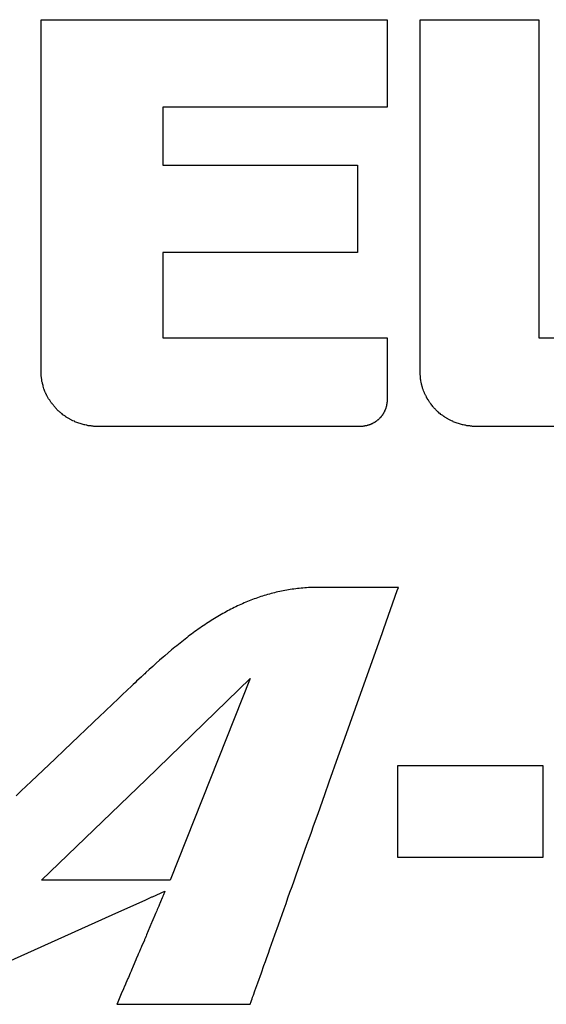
# Model space of a CAD drawing. Header units: millimetres. Extents: x -641 to 119, y -160 to 916.
# Tile 32 of 64: x -412.34 to -409.98, y 512.02 to 516.43. Entities that reach past the tile are written whole.
import ezdxf

# ---------------------------------------------------------------- set-up
doc = ezdxf.new("R2010")
doc.units = ezdxf.units.MM
doc.header["$LTSCALE"] = 32.67
doc.layers.get('0').update_dxf_attribs({"linetype": 'CONTINUOUS'})

msp = doc.modelspace()

# ---------------------------------------------------------------- linework, layer by layer
at = {"color": 7, "linetype": 'Continuous'}
for p, q in [((-412.2443, 514.8447), (-412.2443, 516.4297)), ((-412.2443, 516.4297), (-410.6943, 516.4297)), ((-410.6943, 516.4297), (-410.6943, 516.0377)), ((-410.5463, 514.8377), (-410.5463, 516.4297)), ((-410.5463, 516.4297), (-410.0153, 516.4297)), ((-410.0153, 516.4297), (-410.0153, 515.0047)), ((-411.6983, 516.0377), (-411.6983, 515.7787)), ((-410.6943, 516.0377), (-411.6983, 516.0377)), ((-411.6983, 515.7787), (-410.8263, 515.7787)), ((-410.8263, 515.7787), (-410.8263, 515.3877)), ((-411.6983, 515.3877), (-411.6983, 515.0047)), ((-410.8263, 515.3877), (-411.6983, 515.3877)), ((-411.6983, 515.0047), (-410.6943, 515.0047)), ((-410.6943, 515.0047), (-410.6943, 514.7177)), ((-410.0153, 515.0047), (-409.1353, 515.0047)), ((-412.2433, 514.8417), (-412.2443, 514.8447)), ((-412.2433, 514.8317), (-412.2433, 514.8417)), ((-412.2423, 514.8287), (-412.2433, 514.8317)), ((-412.2423, 514.8227), (-412.2423, 514.8287)), ((-412.2413, 514.8197), (-412.2423, 514.8227)), ((-412.2413, 514.8157), (-412.2413, 514.8197)), ((-412.2403, 514.8127), (-412.2413, 514.8157)), ((-412.2403, 514.8097), (-412.2403, 514.8127)), ((-412.2383, 514.8037), (-412.2403, 514.8097)), ((-410.5453, 514.8347), (-410.5463, 514.8377)), ((-410.5453, 514.8287), (-410.5453, 514.8347)), ((-410.5443, 514.8257), (-410.5453, 514.8287)), ((-410.5443, 514.8197), (-410.5443, 514.8257)), ((-410.5433, 514.8157), (-410.5443, 514.8197)), ((-410.5433, 514.8127), (-410.5433, 514.8157)), ((-410.5413, 514.8067), (-410.5433, 514.8127)), ((-410.5413, 514.8037), (-410.5413, 514.8067)), ((-412.2383, 514.8007), (-412.2383, 514.8037)), ((-412.2353, 514.7917), (-412.2383, 514.8007)), ((-412.2353, 514.7887), (-412.2353, 514.7917)), ((-412.2313, 514.7767), (-412.2353, 514.7887)), ((-412.2303, 514.7747), (-412.2313, 514.7767)), ((-412.2273, 514.7657), (-412.2303, 514.7747)), ((-412.2253, 514.7627), (-412.2273, 514.7657)), ((-412.2243, 514.7597), (-412.2253, 514.7627)), ((-410.5403, 514.8007), (-410.5413, 514.8037)), ((-410.5403, 514.7977), (-410.5403, 514.8007)), ((-410.5353, 514.7827), (-410.5403, 514.7977)), ((-410.5353, 514.7797), (-410.5353, 514.7827)), ((-410.5343, 514.7767), (-410.5353, 514.7797)), ((-410.5333, 514.7747), (-410.5343, 514.7767)), ((-410.5313, 514.7687), (-410.5333, 514.7747)), ((-410.5293, 514.7657), (-410.5313, 514.7687)), ((-410.5273, 514.7597), (-410.5293, 514.7657)), ((-412.2233, 514.7577), (-412.2243, 514.7597)), ((-412.2223, 514.7547), (-412.2233, 514.7577)), ((-412.2203, 514.7517), (-412.2223, 514.7547)), ((-412.2193, 514.7487), (-412.2203, 514.7517)), ((-412.2183, 514.7467), (-412.2193, 514.7487)), ((-412.2163, 514.7437), (-412.2183, 514.7467)), ((-412.2153, 514.7407), (-412.2163, 514.7437)), ((-412.2133, 514.7387), (-412.2153, 514.7407)), ((-412.2123, 514.7357), (-412.2133, 514.7387)), ((-412.2103, 514.7327), (-412.2123, 514.7357)), ((-412.2093, 514.7307), (-412.2103, 514.7327)), ((-412.2073, 514.7277), (-412.2093, 514.7307)), ((-412.2053, 514.7257), (-412.2073, 514.7277)), ((-412.2043, 514.7227), (-412.2053, 514.7257)), ((-412.2023, 514.7207), (-412.2043, 514.7227)), ((-412.2003, 514.7177), (-412.2023, 514.7207)), ((-410.5263, 514.7577), (-410.5273, 514.7597)), ((-410.5253, 514.7547), (-410.5263, 514.7577)), ((-410.5233, 514.7517), (-410.5253, 514.7547)), ((-410.5223, 514.7487), (-410.5233, 514.7517)), ((-410.5213, 514.7467), (-410.5223, 514.7487)), ((-410.5193, 514.7437), (-410.5213, 514.7467)), ((-410.5183, 514.7407), (-410.5193, 514.7437)), ((-410.5173, 514.7387), (-410.5183, 514.7407)), ((-410.5153, 514.7357), (-410.5173, 514.7387)), ((-410.5143, 514.7327), (-410.5153, 514.7357)), ((-410.5123, 514.7307), (-410.5143, 514.7327)), ((-410.5113, 514.7277), (-410.5123, 514.7307)), ((-410.5093, 514.7257), (-410.5113, 514.7277)), ((-410.5073, 514.7227), (-410.5093, 514.7257)), ((-410.5063, 514.7207), (-410.5073, 514.7227)), ((-410.5043, 514.7177), (-410.5063, 514.7207)), ((-412.1993, 514.7157), (-412.2003, 514.7177)), ((-412.1973, 514.7127), (-412.1993, 514.7157)), ((-412.1953, 514.7107), (-412.1973, 514.7127)), ((-412.1933, 514.7077), (-412.1953, 514.7107)), ((-412.1893, 514.7037), (-412.1933, 514.7077)), ((-412.1873, 514.7007), (-412.1893, 514.7037)), ((-412.1833, 514.6967), (-412.1873, 514.7007)), ((-412.1813, 514.6937), (-412.1833, 514.6967)), ((-412.1753, 514.6877), (-412.1813, 514.6937)), ((-412.1733, 514.6847), (-412.1753, 514.6877)), ((-412.1673, 514.6787), (-412.1733, 514.6847)), ((-412.1643, 514.6767), (-412.1673, 514.6787)), ((-412.1603, 514.6727), (-412.1643, 514.6767)), ((-410.7063, 514.6747), (-410.7073, 514.6737)), ((-410.7053, 514.6767), (-410.7063, 514.6747)), ((-410.7043, 514.6797), (-410.7053, 514.6787)), ((-410.7053, 514.6787), (-410.7053, 514.6767)), ((-410.7033, 514.6817), (-410.7043, 514.6797)), ((-410.7023, 514.6827), (-410.7033, 514.6817)), ((-410.7013, 514.6867), (-410.7023, 514.6847)), ((-410.7023, 514.6847), (-410.7023, 514.6827)), ((-410.7003, 514.6897), (-410.7013, 514.6877)), ((-410.7013, 514.6877), (-410.7013, 514.6867)), ((-410.6993, 514.6927), (-410.7003, 514.6917)), ((-410.7003, 514.6917), (-410.7003, 514.6897)), ((-410.6983, 514.6947), (-410.6993, 514.6927)), ((-410.6973, 514.6997), (-410.6983, 514.6977)), ((-410.6983, 514.6977), (-410.6983, 514.6947)), ((-410.6963, 514.7037), (-410.6973, 514.7017)), ((-410.6973, 514.7017), (-410.6973, 514.6997)), ((-410.6953, 514.7087), (-410.6963, 514.7067)), ((-410.6963, 514.7067), (-410.6963, 514.7037)), ((-410.6943, 514.7177), (-410.6953, 514.7157)), ((-410.6953, 514.7157), (-410.6953, 514.7087)), ((-410.5023, 514.7157), (-410.5043, 514.7177)), ((-410.5013, 514.7127), (-410.5023, 514.7157)), ((-410.4993, 514.7107), (-410.5013, 514.7127)), ((-410.4973, 514.7077), (-410.4993, 514.7107)), ((-410.4933, 514.7037), (-410.4973, 514.7077)), ((-410.4913, 514.7007), (-410.4933, 514.7037)), ((-410.4903, 514.6987), (-410.4913, 514.7007)), ((-410.4883, 514.6967), (-410.4903, 514.6987)), ((-410.4863, 514.6937), (-410.4883, 514.6967)), ((-410.4823, 514.6897), (-410.4863, 514.6937)), ((-410.4793, 514.6877), (-410.4823, 514.6897)), ((-410.4773, 514.6847), (-410.4793, 514.6877)), ((-410.4673, 514.6747), (-410.4773, 514.6847)), ((-410.4643, 514.6727), (-410.4673, 514.6747)), ((-412.1573, 514.6707), (-412.1603, 514.6727)), ((-412.1533, 514.6667), (-412.1573, 514.6707)), ((-412.1503, 514.6647), (-412.1533, 514.6667)), ((-412.1463, 514.6607), (-412.1503, 514.6647)), ((-412.1433, 514.6597), (-412.1463, 514.6607)), ((-412.1413, 514.6577), (-412.1433, 514.6597)), ((-412.1383, 514.6557), (-412.1413, 514.6577)), ((-412.1363, 514.6537), (-412.1383, 514.6557)), ((-412.1333, 514.6527), (-412.1363, 514.6537)), ((-412.1313, 514.6507), (-412.1333, 514.6527)), ((-412.1283, 514.6487), (-412.1313, 514.6507)), ((-412.1253, 514.6477), (-412.1283, 514.6487)), ((-412.1233, 514.6457), (-412.1253, 514.6477)), ((-412.1203, 514.6437), (-412.1233, 514.6457)), ((-412.1173, 514.6427), (-412.1203, 514.6437)), ((-412.1153, 514.6407), (-412.1173, 514.6427)), ((-412.1123, 514.6397), (-412.1153, 514.6407)), ((-412.1093, 514.6377), (-412.1123, 514.6397)), ((-412.1073, 514.6367), (-412.1093, 514.6377)), ((-412.1043, 514.6357), (-412.1073, 514.6367)), ((-412.1013, 514.6337), (-412.1043, 514.6357)), ((-412.0953, 514.6317), (-412.1013, 514.6337)), ((-412.0933, 514.6297), (-412.0953, 514.6317)), ((-410.7433, 514.6317), (-410.7453, 514.6297)), ((-410.7413, 514.6327), (-410.7433, 514.6317)), ((-410.7403, 514.6337), (-410.7413, 514.6327)), ((-410.7383, 514.6347), (-410.7403, 514.6337)), ((-410.7373, 514.6357), (-410.7383, 514.6347)), ((-410.7363, 514.6377), (-410.7373, 514.6357)), ((-410.7343, 514.6387), (-410.7363, 514.6377)), ((-410.7313, 514.6417), (-410.7343, 514.6387)), ((-410.7293, 514.6427), (-410.7313, 514.6417)), ((-410.7283, 514.6447), (-410.7293, 514.6427)), ((-410.7263, 514.6467), (-410.7283, 514.6447)), ((-410.7243, 514.6477), (-410.7263, 514.6467)), ((-410.7233, 514.6497), (-410.7243, 514.6477)), ((-410.7213, 514.6517), (-410.7233, 514.6497)), ((-410.7203, 514.6537), (-410.7213, 514.6517)), ((-410.7183, 514.6557), (-410.7203, 514.6537)), ((-410.7173, 514.6577), (-410.7183, 514.6557)), ((-410.7153, 514.6597), (-410.7173, 514.6577)), ((-410.7143, 514.6617), (-410.7153, 514.6597)), ((-410.7133, 514.6627), (-410.7143, 514.6617)), ((-410.7123, 514.6647), (-410.7133, 514.6627)), ((-410.7113, 514.6657), (-410.7123, 514.6647)), ((-410.7103, 514.6677), (-410.7113, 514.6657)), ((-410.7093, 514.6687), (-410.7103, 514.6677)), ((-410.7083, 514.6707), (-410.7093, 514.6687)), ((-410.7073, 514.6737), (-410.7083, 514.6717)), ((-410.7083, 514.6717), (-410.7083, 514.6707)), ((-410.4603, 514.6687), (-410.4643, 514.6727)), ((-410.4573, 514.6667), (-410.4603, 514.6687)), ((-410.4533, 514.6627), (-410.4573, 514.6667)), ((-410.4503, 514.6607), (-410.4533, 514.6627)), ((-410.4483, 514.6597), (-410.4503, 514.6607)), ((-410.4453, 514.6577), (-410.4483, 514.6597)), ((-410.4433, 514.6557), (-410.4453, 514.6577)), ((-410.4403, 514.6537), (-410.4433, 514.6557)), ((-410.4383, 514.6527), (-410.4403, 514.6537)), ((-410.4353, 514.6507), (-410.4383, 514.6527)), ((-410.4333, 514.6487), (-410.4353, 514.6507)), ((-410.4303, 514.6477), (-410.4333, 514.6487)), ((-410.4283, 514.6457), (-410.4303, 514.6477)), ((-410.4253, 514.6437), (-410.4283, 514.6457)), ((-410.4223, 514.6427), (-410.4253, 514.6437)), ((-410.4203, 514.6407), (-410.4223, 514.6427)), ((-410.4173, 514.6397), (-410.4203, 514.6407)), ((-410.4143, 514.6377), (-410.4173, 514.6397)), ((-410.4123, 514.6367), (-410.4143, 514.6377)), ((-410.4093, 514.6357), (-410.4123, 514.6367)), ((-410.4063, 514.6337), (-410.4093, 514.6357)), ((-410.4003, 514.6317), (-410.4063, 514.6337)), ((-410.3983, 514.6297), (-410.4003, 514.6317)), ((-412.0513, 514.6157), (-412.0933, 514.6297)), ((-412.0483, 514.6157), (-412.0513, 514.6157)), ((-412.0423, 514.6137), (-412.0483, 514.6157)), ((-412.0393, 514.6137), (-412.0423, 514.6137)), ((-412.0333, 514.6117), (-412.0393, 514.6137)), ((-412.0303, 514.6117), (-412.0333, 514.6117)), ((-412.0273, 514.6107), (-412.0303, 514.6117)), ((-412.0203, 514.6107), (-412.0273, 514.6107)), ((-412.0173, 514.6097), (-412.0203, 514.6107)), ((-412.0113, 514.6097), (-412.0173, 514.6097)), ((-412.0083, 514.6087), (-412.0113, 514.6097)), ((-410.8023, 514.6087), (-412.0083, 514.6087)), ((-410.8003, 514.6097), (-410.8023, 514.6087)), ((-410.7953, 514.6097), (-410.8003, 514.6097)), ((-410.7933, 514.6107), (-410.7953, 514.6097)), ((-410.7893, 514.6107), (-410.7933, 514.6107)), ((-410.7883, 514.6117), (-410.7893, 514.6107)), ((-410.7863, 514.6117), (-410.7883, 514.6117)), ((-410.7843, 514.6127), (-410.7863, 514.6117)), ((-410.7823, 514.6127), (-410.7843, 514.6127)), ((-410.7813, 514.6137), (-410.7823, 514.6127)), ((-410.7793, 514.6137), (-410.7813, 514.6137)), ((-410.7773, 514.6147), (-410.7793, 514.6137)), ((-410.7753, 514.6147), (-410.7773, 514.6147)), ((-410.7743, 514.6157), (-410.7753, 514.6147)), ((-410.7723, 514.6157), (-410.7743, 514.6157)), ((-410.7703, 514.6167), (-410.7723, 514.6157)), ((-410.7693, 514.6177), (-410.7703, 514.6167)), ((-410.7673, 514.6177), (-410.7693, 514.6177)), ((-410.7653, 514.6187), (-410.7673, 514.6177)), ((-410.7643, 514.6197), (-410.7653, 514.6187)), ((-410.7623, 514.6207), (-410.7643, 514.6197)), ((-410.7613, 514.6207), (-410.7623, 514.6207)), ((-410.7573, 514.6227), (-410.7613, 514.6207)), ((-410.7563, 514.6237), (-410.7573, 514.6227)), ((-410.7543, 514.6247), (-410.7563, 514.6237)), ((-410.7533, 514.6257), (-410.7543, 514.6247)), ((-410.7513, 514.6257), (-410.7533, 514.6257)), ((-410.7503, 514.6267), (-410.7513, 514.6257)), ((-410.7483, 514.6277), (-410.7503, 514.6267)), ((-410.7473, 514.6287), (-410.7483, 514.6277)), ((-410.7453, 514.6297), (-410.7473, 514.6287)), ((-410.3563, 514.6157), (-410.3983, 514.6297)), ((-410.3533, 514.6157), (-410.3563, 514.6157)), ((-410.3473, 514.6137), (-410.3533, 514.6157)), ((-410.3433, 514.6137), (-410.3473, 514.6137)), ((-410.3373, 514.6117), (-410.3433, 514.6137)), ((-410.3343, 514.6117), (-410.3373, 514.6117)), ((-410.3313, 514.6107), (-410.3343, 514.6117)), ((-410.3243, 514.6107), (-410.3313, 514.6107)), ((-410.3213, 514.6097), (-410.3243, 514.6107)), ((-410.3143, 514.6097), (-410.3213, 514.6097)), ((-410.3113, 514.6087), (-410.3143, 514.6097)), ((-409.2483, 514.6087), (-410.3113, 514.6087)), ((-411.1118, 513.8807), (-411.1199, 513.8796)), ((-411.1038, 513.8818), (-411.1118, 513.8807)), ((-411.0956, 513.8828), (-411.1038, 513.8818)), ((-411.0875, 513.8837), (-411.0956, 513.8828)), ((-411.0793, 513.8845), (-411.0875, 513.8837)), ((-411.0711, 513.8853), (-411.0793, 513.8845)), ((-411.0629, 513.886), (-411.0711, 513.8853)), ((-411.0546, 513.8866), (-411.0629, 513.886)), ((-411.0463, 513.8872), (-411.0546, 513.8866)), ((-411.0379, 513.8877), (-411.0463, 513.8872)), ((-411.0296, 513.8881), (-411.0379, 513.8877)), ((-411.0211, 513.8884), (-411.0296, 513.8881)), ((-410.6436, 513.8884), (-411.021, 513.8884)), ((-410.6488, 513.8736), (-410.6438, 513.8876)), ((-410.6438, 513.8876), (-410.6435, 513.8884)), ((-411.2825, 513.8389), (-411.29, 513.8362)), ((-411.275, 513.8416), (-411.2825, 513.8389)), ((-411.2674, 513.8442), (-411.275, 513.8416)), ((-411.2599, 513.8467), (-411.2674, 513.8442)), ((-411.2523, 513.8491), (-411.2599, 513.8467)), ((-411.2447, 513.8515), (-411.2523, 513.8491)), ((-411.2371, 513.8538), (-411.2447, 513.8515)), ((-411.2294, 513.856), (-411.2371, 513.8538)), ((-411.2218, 513.8582), (-411.2294, 513.856)), ((-411.2141, 513.8603), (-411.2218, 513.8582)), ((-411.2064, 513.8623), (-411.2141, 513.8603)), ((-411.1986, 513.8642), (-411.2064, 513.8623)), ((-411.1909, 513.8661), (-411.1986, 513.8642)), ((-411.1831, 513.8679), (-411.1909, 513.8661)), ((-411.1753, 513.8696), (-411.1831, 513.8679)), ((-411.1675, 513.8712), (-411.1753, 513.8696)), ((-411.1596, 513.8728), (-411.1675, 513.8712)), ((-411.1517, 513.8743), (-411.1596, 513.8728)), ((-411.1438, 513.8757), (-411.1517, 513.8743)), ((-411.1358, 513.8771), (-411.1438, 513.8757)), ((-411.1279, 513.8784), (-411.1358, 513.8771)), ((-411.1199, 513.8796), (-411.1279, 513.8784)), ((-410.7089, 513.7047), (-410.6488, 513.8736)), ((-411.3864, 513.7941), (-411.3938, 513.7904)), ((-411.3791, 513.7978), (-411.3864, 513.7941)), ((-411.3717, 513.8014), (-411.3791, 513.7978)), ((-411.3643, 513.8049), (-411.3717, 513.8014)), ((-411.357, 513.8084), (-411.3643, 513.8049)), ((-411.3496, 513.8118), (-411.357, 513.8084)), ((-411.3422, 513.8151), (-411.3496, 513.8118)), ((-411.3348, 513.8183), (-411.3422, 513.8151)), ((-411.3273, 513.8215), (-411.3348, 513.8183)), ((-411.3199, 513.8246), (-411.3273, 513.8215)), ((-411.3125, 513.8276), (-411.3199, 513.8246)), ((-411.305, 513.8305), (-411.3125, 513.8276)), ((-411.2975, 513.8334), (-411.305, 513.8305)), ((-411.29, 513.8362), (-411.2975, 513.8334)), ((-411.467, 513.7491), (-411.4744, 513.7446)), ((-411.4597, 513.7535), (-411.467, 513.7491)), ((-411.4524, 513.7579), (-411.4597, 513.7535)), ((-411.4451, 513.7622), (-411.4524, 513.7579)), ((-411.4378, 513.7665), (-411.4451, 513.7622)), ((-411.4304, 513.7706), (-411.4378, 513.7665)), ((-411.4231, 513.7747), (-411.4304, 513.7706)), ((-411.4158, 513.7788), (-411.4231, 513.7747)), ((-411.4085, 513.7827), (-411.4158, 513.7788)), ((-411.4011, 513.7866), (-411.4085, 513.7827)), ((-411.3938, 513.7904), (-411.4011, 513.7866)), ((-411.533, 513.7058), (-411.5404, 513.7006)), ((-411.5257, 513.7109), (-411.533, 513.7058)), ((-411.5183, 513.7159), (-411.5257, 513.7109)), ((-411.511, 513.7209), (-411.5183, 513.7159)), ((-411.5036, 513.7258), (-411.511, 513.7209)), ((-411.4963, 513.7306), (-411.5036, 513.7258)), ((-411.489, 513.7353), (-411.4963, 513.7306)), ((-411.4817, 513.74), (-411.489, 513.7353)), ((-411.4744, 513.7446), (-411.4817, 513.74)), ((-410.7153, 513.6866), (-410.7089, 513.7047)), ((-411.5921, 513.6625), (-411.5995, 513.6567)), ((-411.5847, 513.6681), (-411.5921, 513.6625)), ((-411.5773, 513.6737), (-411.5847, 513.6681)), ((-411.5699, 513.6793), (-411.5773, 513.6737)), ((-411.5625, 513.6847), (-411.5699, 513.6793)), ((-411.5551, 513.6901), (-411.5625, 513.6847)), ((-411.5477, 513.6954), (-411.5551, 513.6901)), ((-411.5404, 513.7006), (-411.5477, 513.6954)), ((-410.7916, 513.4724), (-410.7153, 513.6866)), ((-411.6445, 513.6208), (-411.652, 513.6146)), ((-411.6369, 513.627), (-411.6445, 513.6208)), ((-411.6294, 513.6331), (-411.6369, 513.627)), ((-411.6219, 513.6391), (-411.6294, 513.6331)), ((-411.6145, 513.6451), (-411.6219, 513.6391)), ((-411.607, 513.6509), (-411.6145, 513.6451)), ((-411.5995, 513.6567), (-411.607, 513.6509)), ((-411.6977, 513.5758), (-411.7131, 513.5622)), ((-411.69, 513.5824), (-411.6977, 513.5758)), ((-411.6748, 513.5955), (-411.69, 513.5824)), ((-411.6596, 513.6083), (-411.6748, 513.5955)), ((-411.652, 513.6146), (-411.6596, 513.6083)), ((-411.7442, 513.5344), (-411.7599, 513.52)), ((-411.7286, 513.5484), (-411.7442, 513.5344)), ((-411.7131, 513.5622), (-411.7286, 513.5484)), ((-411.7947, 513.4884), (-411.8166, 513.4676)), ((-411.7922, 513.4908), (-411.7947, 513.4884)), ((-411.792, 513.4909), (-411.7922, 513.4908)), ((-411.7919, 513.4911), (-411.792, 513.4909)), ((-411.7915, 513.4913), (-411.7917, 513.4912)), ((-411.7914, 513.4914), (-411.7915, 513.4913)), ((-411.7908, 513.4918), (-411.791, 513.4917)), ((-411.7905, 513.4921), (-411.7907, 513.4919)), ((-411.7903, 513.4922), (-411.7905, 513.4921)), ((-411.79, 513.4925), (-411.7902, 513.4923)), ((-411.7895, 513.4929), (-411.79, 513.4925)), ((-411.7889, 513.4933), (-411.7895, 513.4929)), ((-411.7884, 513.4937), (-411.7889, 513.4933)), ((-411.7881, 513.494), (-411.7882, 513.4939)), ((-411.787, 513.4949), (-411.7879, 513.4942)), ((-411.7863, 513.4955), (-411.7868, 513.4951)), ((-411.7858, 513.496), (-411.7863, 513.4955)), ((-411.785, 513.4966), (-411.7856, 513.4962)), ((-411.7843, 513.4973), (-411.7848, 513.4968)), ((-411.7834, 513.4981), (-411.7839, 513.4976)), ((-411.7836, 513.4979), (-411.7838, 513.4978)), ((-411.783, 513.4984), (-411.7832, 513.4983)), ((-411.7827, 513.4988), (-411.7828, 513.4986)), ((-411.7823, 513.4991), (-411.7825, 513.4989)), ((-411.7803, 513.501), (-411.7823, 513.4991)), ((-411.7789, 513.5022), (-411.781, 513.5003)), ((-411.7743, 513.5067), (-411.7793, 513.5019)), ((-411.7784, 513.5028), (-411.7786, 513.5026)), ((-411.7771, 513.504), (-411.7773, 513.5038)), ((-411.7599, 513.52), (-411.7743, 513.5067)), ((-411.8396, 513.4458), (-411.8587, 513.4276)), ((-411.8312, 513.4538), (-411.8396, 513.4458)), ((-411.8235, 513.4611), (-411.8312, 513.4538)), ((-411.8166, 513.4676), (-411.8235, 513.4611)), ((-411.7742, 513.0282), (-411.3078, 513.481)), ((-411.3078, 513.481), (-411.6654, 512.5772)), ((-410.827, 513.3729), (-410.7916, 513.4724)), ((-411.8807, 513.4068), (-411.9053, 513.3833)), ((-411.8587, 513.4276), (-411.8807, 513.4068)), ((-411.9186, 513.3707), (-411.9621, 513.3294)), ((-411.9053, 513.3833), (-411.9186, 513.3707)), ((-410.8362, 513.3471), (-410.827, 513.3729)), ((-411.9778, 513.3145), (-412.1405, 513.16)), ((-411.9621, 513.3294), (-411.9778, 513.3145)), ((-410.8837, 513.2135), (-410.8362, 513.3471)), ((-410.9132, 513.1306), (-410.8837, 513.2135)), ((-412.1405, 513.16), (-412.1812, 513.1213)), ((-412.1812, 513.1213), (-412.2883, 513.0196)), ((-410.9532, 513.0181), (-410.9132, 513.1306)), ((-410.6456, 512.6787), (-410.6456, 513.0904)), ((-410.6456, 513.0904), (-409.9965, 513.0904)), ((-409.9965, 513.0904), (-409.9965, 512.6787)), ((-412.2883, 513.0196), (-412.3105, 512.9985)), ((-412.2427, 512.5772), (-411.7742, 513.0282)), ((-410.9734, 512.9615), (-410.9532, 513.0181)), ((-412.3329, 512.9772), (-412.3555, 512.9557)), ((-412.3105, 512.9985), (-412.3329, 512.9772)), ((-411.0036, 512.8766), (-410.9734, 512.9615)), ((-411.0236, 512.8202), (-411.0036, 512.8766)), ((-411.0435, 512.7643), (-411.0336, 512.7922)), ((-411.0336, 512.7922), (-411.0236, 512.8202)), ((-411.0729, 512.6817), (-411.0534, 512.7366)), ((-411.0534, 512.7366), (-411.0435, 512.7643)), ((-411.1016, 512.6012), (-411.0729, 512.6817)), ((-409.9965, 512.6787), (-410.6456, 512.6787)), ((-411.6654, 512.5772), (-412.2427, 512.5772)), ((-411.1201, 512.5489), (-411.1109, 512.5749)), ((-411.1109, 512.5749), (-411.1016, 512.6012)), ((-411.7451, 512.5032), (-411.6903, 512.5276)), ((-411.6948, 512.5153), (-411.6955, 512.5136)), ((-411.6941, 512.5168), (-411.6948, 512.5153)), ((-411.6919, 512.5221), (-411.6941, 512.5168)), ((-411.6896, 512.5277), (-411.6919, 512.5221)), ((-411.6901, 512.5277), (-411.6896, 512.5279)), ((-411.6899, 512.5278), (-411.6897, 512.5279)), ((-411.6895, 512.5279), (-411.6896, 512.5277)), ((-411.1383, 512.498), (-411.1293, 512.5233)), ((-411.1293, 512.5233), (-411.1201, 512.5489)), ((-411.8862, 512.44), (-411.7746, 512.4901)), ((-411.7746, 512.4901), (-411.7476, 512.5021)), ((-411.7476, 512.5021), (-411.7451, 512.5032)), ((-411.7128, 512.4725), (-411.7139, 512.4697)), ((-411.7094, 512.4806), (-411.7128, 512.4725)), ((-411.7021, 512.4978), (-411.7094, 512.4806)), ((-411.6994, 512.5043), (-411.7021, 512.4978)), ((-411.6986, 512.5063), (-411.6994, 512.5043)), ((-411.6962, 512.5119), (-411.6986, 512.5063)), ((-411.6955, 512.5136), (-411.6962, 512.5119)), ((-411.1558, 512.4487), (-411.1471, 512.4732)), ((-411.1471, 512.4732), (-411.1383, 512.498)), ((-412.5921, 512.1234), (-411.8967, 512.4353)), ((-411.8967, 512.4353), (-411.8862, 512.44)), ((-411.7314, 512.4281), (-411.7378, 512.4128)), ((-411.7263, 512.4403), (-411.7314, 512.4281)), ((-411.7238, 512.4463), (-411.7263, 512.4403)), ((-411.7225, 512.4493), (-411.7238, 512.4463)), ((-411.7188, 512.4582), (-411.7225, 512.4493)), ((-411.7175, 512.4611), (-411.7188, 512.4582)), ((-411.7139, 512.4697), (-411.7175, 512.4611)), ((-411.181, 512.378), (-411.1558, 512.4487)), ((-411.749, 512.3863), (-411.7714, 512.3329)), ((-411.7478, 512.3891), (-411.749, 512.3863)), ((-411.7391, 512.4098), (-411.7478, 512.3891)), ((-411.7378, 512.4128), (-411.7391, 512.4098)), ((-411.1968, 512.3334), (-411.181, 512.378)), ((-411.7816, 512.309), (-411.794, 512.2801)), ((-411.7807, 512.3112), (-411.7816, 512.309)), ((-411.7768, 512.3202), (-411.7807, 512.3112)), ((-411.7757, 512.3227), (-411.7768, 512.3202)), ((-411.7743, 512.3261), (-411.7757, 512.3227)), ((-411.7714, 512.3329), (-411.7742, 512.3263)), ((-411.2119, 512.291), (-411.2045, 512.3119)), ((-411.2045, 512.3119), (-411.1968, 512.3334)), ((-411.8035, 512.258), (-411.8087, 512.2459)), ((-411.7986, 512.2695), (-411.8035, 512.258)), ((-411.7955, 512.2767), (-411.7986, 512.2695)), ((-411.794, 512.2801), (-411.7955, 512.2767)), ((-411.2329, 512.2319), (-411.2262, 512.251)), ((-411.2262, 512.251), (-411.2192, 512.2707)), ((-411.2192, 512.2707), (-411.2119, 512.291)), ((-411.8198, 512.2202), (-411.8315, 512.193)), ((-411.8179, 512.2246), (-411.8198, 512.2202)), ((-411.8105, 512.2417), (-411.8179, 512.2246)), ((-411.8087, 512.2459), (-411.8105, 512.2417)), ((-411.2458, 512.1958), (-411.2395, 512.2135)), ((-411.2395, 512.2135), (-411.2329, 512.2319)), ((-411.8414, 512.17), (-411.8454, 512.1607)), ((-411.8394, 512.1746), (-411.8414, 512.17)), ((-411.8315, 512.193), (-411.8394, 512.1746)), ((-411.2733, 512.1185), (-411.2576, 512.1626)), ((-411.2576, 512.1626), (-411.2458, 512.1958)), ((-411.8552, 512.1379), (-411.8647, 512.1158)), ((-411.8532, 512.1424), (-411.8552, 512.1379)), ((-411.8454, 512.1607), (-411.8532, 512.1424)), ((-411.2779, 512.1055), (-411.2733, 512.1185)), ((-411.8819, 512.0758), (-411.9039, 512.0245)), ((-411.877, 512.0871), (-411.8819, 512.0758)), ((-411.8736, 512.095), (-411.877, 512.0871)), ((-411.8719, 512.099), (-411.8736, 512.095)), ((-411.8665, 512.1116), (-411.8719, 512.099)), ((-411.8647, 512.1158), (-411.8665, 512.1116)), ((-411.2934, 512.062), (-411.2863, 512.0819)), ((-411.2863, 512.0819), (-411.2779, 512.1055)), ((-411.3077, 512.0219), (-411.3035, 512.0336)), ((-411.3035, 512.0336), (-411.3015, 512.0392)), ((-411.3015, 512.0392), (-411.2992, 512.0458)), ((-411.2992, 512.0458), (-411.2965, 512.0534)), ((-411.2965, 512.0534), (-411.2934, 512.062)), ((-411.9051, 512.0217), (-411.3081, 512.0217)), ((-411.9039, 512.0245), (-411.905, 512.0219)), ((-411.3078, 512.0217), (-411.3077, 512.0219))]:
    msp.add_line(p, q, dxfattribs=at)

doc.saveas('drawing.dxf')
